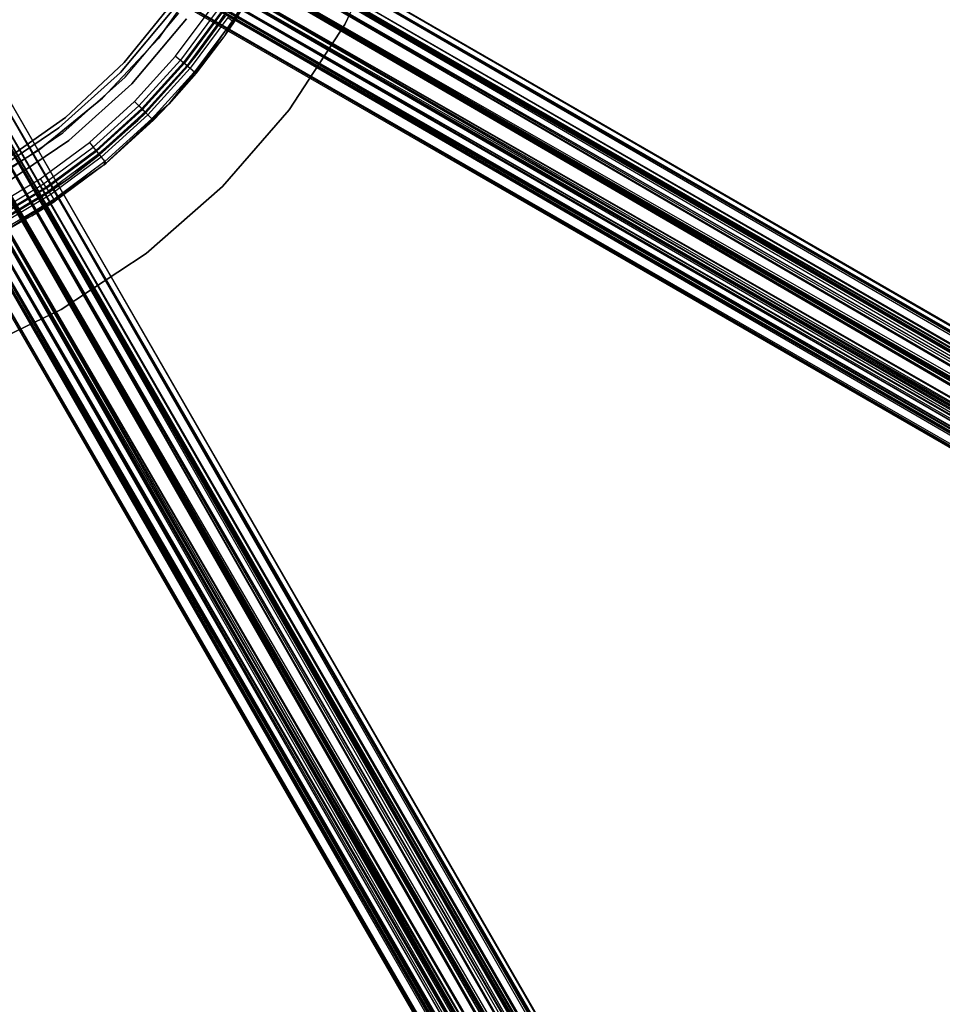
# Model space of a CAD drawing. Extents: x 0.4 to 40.3, y 0.4 to 40.3.
# Tile 135 of 243: x 21.6 to 25, y 15.4 to 19. Entities that reach past the tile are written whole.
import ezdxf

# ---------------------------------------------------------------- set-up
doc = ezdxf.new("R2010")
doc.units = 0
doc.header["$MEASUREMENT"] = 0
doc.layers.get('0').update_dxf_attribs({"color": 13, "linetype": 'CONTINUOUS'})

# ---------------------------------------------------------------- blocks, each defined once
blk = doc.blocks.new('ORTO-XII-B-11464-11465_ST0')
at = {"color": 0}
for p, q in [((21.6538, 19.8436, 0.9478), (36.496, 11.2596, 0.878)), ((36.5017, 11.2695, 0.9716), (21.6538, 19.8436, 0.9478)), ((36.5017, 11.2695, 0.9716), (21.6538, 19.8436, 0.9478)), ((36.5024, 11.2707, 0.9478), (21.6538, 19.8436, 0.9478)), ((36.5024, 11.2707, 0.9478), (21.6538, 19.8436, 0.9478)), ((21.6538, 19.8436, 0.9478), (36.496, 11.2596, 0.878)), ((36.496, 11.2596, 0.878), (21.6425, 19.824, 0.8564)), ((36.4911, 11.2512, 0.8564), (21.6425, 19.824, 0.8564)), ((36.496, 11.2596, 0.878), (21.6425, 19.824, 0.8564)), ((36.4911, 11.2512, 0.8564), (21.6425, 19.824, 0.8564)), ((36.4692, 11.2133, 0.8005), (21.6425, 19.824, 0.8564)), ((36.4692, 11.2133, 0.8005), (21.6425, 19.824, 0.8564)), ((36.485, 11.2405, 1.0597), (21.6425, 19.824, 1.0393)), ((36.4911, 11.2512, 1.0393), (21.6425, 19.824, 1.0393)), ((36.485, 11.2405, 1.0597), (21.6425, 19.824, 1.0393)), ((36.4911, 11.2512, 1.0393), (21.6425, 19.824, 1.0393)), ((36.5017, 11.2695, 0.9716), (21.6425, 19.824, 1.0393)), ((36.5017, 11.2695, 0.9716), (21.6425, 19.824, 1.0393)), ((36.4692, 11.2133, 0.8005), (21.6113, 19.7699, 0.7858)), ((36.4599, 11.1971, 0.7858), (21.6113, 19.7699, 0.7858)), ((36.4692, 11.2133, 0.8005), (21.6113, 19.7699, 0.7858)), ((36.4599, 11.1971, 0.7858), (21.6113, 19.7699, 0.7858)), ((36.4275, 11.141, 0.7567), (21.6113, 19.7699, 0.7858)), ((36.4275, 11.141, 0.7567), (21.6113, 19.7699, 0.7858)), ((36.4497, 11.1795, 1.1221), (21.6113, 19.7699, 1.1098)), ((36.4599, 11.1971, 1.1098), (21.6113, 19.7699, 1.1098)), ((36.4497, 11.1795, 1.1221), (21.6113, 19.7699, 1.1098)), ((36.4599, 11.1971, 1.1098), (21.6113, 19.7699, 1.1098)), ((36.485, 11.2405, 1.0597), (21.6113, 19.7699, 1.1098)), ((36.485, 11.2405, 1.0597), (21.6113, 19.7699, 1.1098)), ((36.4729, 11.2196, 0.9478), (21.6164, 19.7787, 1.0119)), ((36.4724, 11.2187, 0.9644), (21.6164, 19.7787, 1.0119)), ((36.4729, 11.2196, 0.9478), (21.6164, 19.7787, 1.0119)), ((36.4724, 11.2187, 0.9644), (21.6164, 19.7787, 1.0119)), ((36.465, 11.2059, 1.0119), (21.6164, 19.7787, 1.0119)), ((36.465, 11.2059, 1.0119), (21.6164, 19.7787, 1.0119)), ((36.4431, 11.168, 0.8344), (21.6164, 19.7787, 0.8838)), ((36.4497, 11.1794, 0.8447), (21.6164, 19.7787, 0.8838)), ((36.4431, 11.168, 0.8344), (21.6164, 19.7787, 0.8838)), ((36.4497, 11.1794, 0.8447), (21.6164, 19.7787, 0.8838)), ((36.465, 11.2059, 0.8838), (21.6164, 19.7787, 0.8838)), ((36.465, 11.2059, 0.8838), (21.6164, 19.7787, 0.8838)), ((21.6243, 19.7924, 0.9478), (36.4729, 11.2196, 0.9478)), ((36.465, 11.2059, 0.8838), (21.6243, 19.7924, 0.9478)), ((36.465, 11.2059, 0.8838), (21.6243, 19.7924, 0.9478)), ((36.4684, 11.2118, 0.899), (21.6243, 19.7924, 0.9478)), ((36.4684, 11.2118, 0.899), (21.6243, 19.7924, 0.9478)), ((21.6243, 19.7924, 0.9478), (36.4729, 11.2196, 0.9478)), ((36.465, 11.2059, 1.0119), (21.5945, 19.7409, 1.0612)), ((36.4607, 11.1984, 1.0261), (21.5945, 19.7409, 1.0612)), ((36.465, 11.2059, 1.0119), (21.5945, 19.7409, 1.0612)), ((36.4607, 11.1984, 1.0261), (21.5945, 19.7409, 1.0612)), ((36.4431, 11.168, 1.0612), (21.5945, 19.7409, 1.0612)), ((36.4431, 11.168, 1.0612), (21.5945, 19.7409, 1.0612)), ((36.4123, 11.1146, 0.811), (21.5945, 19.7409, 0.8344)), ((36.4205, 11.1288, 0.814), (21.5945, 19.7409, 0.8344)), ((36.4123, 11.1146, 0.811), (21.5945, 19.7409, 0.8344)), ((36.4205, 11.1288, 0.814), (21.5945, 19.7409, 0.8344)), ((36.4431, 11.168, 0.8344), (21.5945, 19.7409, 0.8344)), ((36.4431, 11.168, 0.8344), (21.5945, 19.7409, 0.8344)), ((36.4431, 11.168, 1.0612), (21.5637, 19.6875, 1.0846)), ((36.436, 11.1557, 1.0698), (21.5637, 19.6875, 1.0846)), ((36.4431, 11.168, 1.0612), (21.5637, 19.6875, 1.0846)), ((36.436, 11.1557, 1.0698), (21.5637, 19.6875, 1.0846)), ((36.4123, 11.1146, 1.0846), (21.5637, 19.6875, 1.0846)), ((36.4123, 11.1146, 1.0846), (21.5637, 19.6875, 1.0846)), ((36.3795, 11.0579, 0.819), (21.5637, 19.6875, 0.811)), ((36.3875, 11.0717, 0.814), (21.5637, 19.6875, 0.811)), ((36.3795, 11.0579, 0.819), (21.5637, 19.6875, 0.811)), ((36.3875, 11.0717, 0.814), (21.5637, 19.6875, 0.811)), ((36.4123, 11.1146, 0.811), (21.5637, 19.6875, 0.811)), ((36.4123, 11.1146, 0.811), (21.5637, 19.6875, 0.811)), ((36.4275, 11.141, 0.7567), (21.5673, 19.6936, 0.7524)), ((36.4158, 11.1208, 0.7524), (21.5673, 19.6936, 0.7524)), ((36.4275, 11.141, 0.7567), (21.5673, 19.6936, 0.7524)), ((36.4158, 11.1208, 0.7524), (21.5673, 19.6936, 0.7524)), ((36.3804, 11.0594, 0.7567), (21.5673, 19.6936, 0.7524)), ((36.3804, 11.0594, 0.7567), (21.5673, 19.6936, 0.7524)), ((36.404, 11.1002, 1.1447), (21.5673, 19.6936, 1.1432)), ((36.4158, 11.1208, 1.1432), (21.5673, 19.6936, 1.1432)), ((36.404, 11.1002, 1.1447), (21.5673, 19.6936, 1.1432)), ((36.4158, 11.1208, 1.1432), (21.5673, 19.6936, 1.1432)), ((36.4497, 11.1795, 1.1221), (21.5673, 19.6936, 1.1432)), ((36.4497, 11.1795, 1.1221), (21.5673, 19.6936, 1.1432)), ((36.4123, 11.1146, 1.0846), (21.531, 19.6308, 1.0767)), ((36.404, 11.1002, 1.0856), (21.531, 19.6308, 1.0767)), ((36.4123, 11.1146, 1.0846), (21.531, 19.6308, 1.0767)), ((36.404, 11.1002, 1.0856), (21.531, 19.6308, 1.0767)), ((36.3795, 11.0579, 1.0767), (21.531, 19.6308, 1.0767)), ((36.3795, 11.0579, 1.0767), (21.531, 19.6308, 1.0767)), ((36.3524, 11.0109, 0.8565), (21.531, 19.6308, 0.819)), ((36.3583, 11.0211, 0.8447), (21.531, 19.6308, 0.819)), ((36.3524, 11.0109, 0.8565), (21.531, 19.6308, 0.819)), ((36.3583, 11.0211, 0.8447), (21.531, 19.6308, 0.819)), ((36.3795, 11.0579, 0.819), (21.531, 19.6308, 0.819)), ((36.3795, 11.0579, 0.819), (21.531, 19.6308, 0.819)), ((36.3804, 11.0594, 0.7567), (21.5205, 19.6126, 0.7638)), ((36.3691, 11.0398, 0.7638), (21.5205, 19.6126, 0.7638)), ((36.3804, 11.0594, 0.7567), (21.5205, 19.6126, 0.7638)), ((36.3691, 11.0398, 0.7638), (21.5205, 19.6126, 0.7638)), ((36.3387, 10.9872, 0.8005), (21.5205, 19.6126, 0.7638)), ((36.3387, 10.9872, 0.8005), (21.5205, 19.6126, 0.7638)), ((36.3582, 11.021, 1.1221), (21.5205, 19.6126, 1.1319)), ((36.3691, 11.0398, 1.1319), (21.5205, 19.6126, 1.1319)), ((36.3582, 11.021, 1.1221), (21.5205, 19.6126, 1.1319)), ((36.3691, 11.0398, 1.1319), (21.5205, 19.6126, 1.1319)), ((36.404, 11.1002, 1.1447), (21.5205, 19.6126, 1.1319)), ((36.404, 11.1002, 1.1447), (21.5205, 19.6126, 1.1319)), ((36.3371, 10.9844, 0.9808), (21.4865, 19.5537, 0.9478)), ((36.3371, 10.9844, 0.9808), (21.4865, 19.5537, 0.9478)), ((36.3356, 10.9818, 0.9644), (21.4865, 19.5537, 0.9478)), ((36.3356, 10.9818, 0.9644), (21.4865, 19.5537, 0.9478)), ((36.3524, 11.0109, 1.0392), (21.4885, 19.5572, 0.9808)), ((36.3473, 11.002, 1.0261), (21.4885, 19.5572, 0.9808)), ((36.3524, 11.0109, 1.0392), (21.4885, 19.5572, 0.9808)), ((36.3473, 11.002, 1.0261), (21.4885, 19.5572, 0.9808)), ((36.3371, 10.9844, 0.9808), (21.4885, 19.5572, 0.9808)), ((36.3371, 10.9844, 0.9808), (21.4885, 19.5572, 0.9808)), ((36.3356, 10.9818, 0.9644), (21.4885, 19.5572, 0.9149)), ((36.3356, 10.9818, 0.9644), (21.4885, 19.5572, 0.9149)), ((36.3371, 10.9844, 0.9149), (21.4885, 19.5572, 0.9149)), ((36.3371, 10.9844, 0.9149), (21.4885, 19.5572, 0.9149)), ((36.3795, 11.0579, 1.0767), (21.5038, 19.5837, 1.0392)), ((36.372, 11.0448, 1.0698), (21.5038, 19.5837, 1.0392)), ((36.3795, 11.0579, 1.0767), (21.5038, 19.5837, 1.0392)), ((36.372, 11.0448, 1.0698), (21.5038, 19.5837, 1.0392)), ((36.3524, 11.0109, 1.0392), (21.5038, 19.5837, 1.0392)), ((36.3524, 11.0109, 1.0392), (21.5038, 19.5837, 1.0392)), ((36.3371, 10.9844, 0.9149), (21.5038, 19.5837, 0.8565)), ((36.3396, 10.9887, 0.899), (21.5038, 19.5837, 0.8565)), ((36.3371, 10.9844, 0.9149), (21.5038, 19.5837, 0.8565)), ((36.3396, 10.9887, 0.899), (21.5038, 19.5837, 0.8565)), ((36.3524, 11.0109, 0.8565), (21.5038, 19.5837, 0.8565)), ((36.3524, 11.0109, 0.8565), (21.5038, 19.5837, 0.8565)), ((36.3387, 10.9872, 0.8005), (21.4817, 19.5455, 0.8173)), ((21.4817, 19.5455, 0.8173), (36.3119, 10.9408, 0.878)), ((21.4817, 19.5455, 0.8173), (36.3119, 10.9408, 0.878)), ((21.4817, 19.5455, 0.8173), (36.3303, 10.9726, 0.8173)), ((21.4817, 19.5455, 0.8173), (36.3303, 10.9726, 0.8173)), ((36.3387, 10.9872, 0.8005), (21.4817, 19.5455, 0.8173)), ((36.323, 10.9599, 1.0597), (21.4817, 19.5455, 1.0784)), ((36.3303, 10.9726, 1.0784), (21.4817, 19.5455, 1.0784)), ((36.323, 10.9599, 1.0597), (21.4817, 19.5455, 1.0784)), ((36.3303, 10.9726, 1.0784), (21.4817, 19.5455, 1.0784)), ((36.3582, 11.021, 1.1221), (21.4817, 19.5455, 1.0784)), ((36.3582, 11.021, 1.1221), (21.4817, 19.5455, 1.0784)), ((21.457, 19.5026, 0.9478), (36.3056, 10.9298, 0.9478)), ((21.457, 19.5026, 0.9478), (36.3056, 10.9298, 0.9478)), ((36.3063, 10.931, 0.9716), (21.4598, 19.5075, 0.9949)), ((21.4598, 19.5075, 0.9949), (36.3056, 10.9298, 0.9478)), ((21.4598, 19.5075, 0.9949), (36.3056, 10.9298, 0.9478)), ((21.4598, 19.5075, 0.9007), (36.3084, 10.9347, 0.9007)), ((21.4598, 19.5075, 0.9007), (36.3084, 10.9347, 0.9007)), ((21.4598, 19.5075, 0.9007), (36.3119, 10.9408, 0.878)), ((21.4598, 19.5075, 0.9007), (36.3119, 10.9408, 0.878)), ((36.3084, 10.9347, 0.9949), (21.4598, 19.5075, 0.9949)), ((36.3063, 10.931, 0.9716), (21.4598, 19.5075, 0.9949)), ((36.3084, 10.9347, 0.9949), (21.4598, 19.5075, 0.9949)), ((36.323, 10.9599, 1.0597), (21.4598, 19.5075, 0.9949)), ((36.323, 10.9599, 1.0597), (21.4598, 19.5075, 0.9949)), ((22.9286, 19.3582, 62.877), (22.768, 19.0181, 62.877)), ((22.768, 19.0181, 62.8455), (22.9286, 19.3582, 62.8455)), ((22.9286, 19.3582, 62.877), (22.768, 19.0181, 62.877)), ((22.768, 19.0181, 62.8455), (22.9286, 19.3582, 62.8455)), ((21.2215, 19.2671, 0.9478), (29.7833, 4.4122, 0.878)), ((29.7931, 4.4178, 0.9716), (21.2215, 19.2671, 0.9478)), ((29.7931, 4.4178, 0.9716), (21.2215, 19.2671, 0.9478)), ((29.7943, 4.4185, 0.9478), (21.2215, 19.2671, 0.9478)), ((29.7943, 4.4185, 0.9478), (21.2215, 19.2671, 0.9478)), ((21.2215, 19.2671, 0.9478), (29.7833, 4.4122, 0.878)), ((29.7369, 4.3854, 0.8005), (21.1479, 19.2246, 0.7858)), ((29.7207, 4.376, 0.7858), (21.1479, 19.2246, 0.7858)), ((29.7369, 4.3854, 0.8005), (21.1479, 19.2246, 0.7858)), ((29.7207, 4.376, 0.7858), (21.1479, 19.2246, 0.7858)), ((29.6647, 4.3437, 0.7567), (21.1479, 19.2246, 0.7858)), ((29.6647, 4.3437, 0.7567), (21.1479, 19.2246, 0.7858)), ((29.7031, 4.3659, 1.1221), (21.1479, 19.2246, 1.1098)), ((29.7207, 4.376, 1.1098), (21.1479, 19.2246, 1.1098)), ((29.7031, 4.3659, 1.1221), (21.1479, 19.2246, 1.1098)), ((29.7207, 4.376, 1.1098), (21.1479, 19.2246, 1.1098)), ((29.7642, 4.4011, 1.0597), (21.1479, 19.2246, 1.1098)), ((29.7642, 4.4011, 1.0597), (21.1479, 19.2246, 1.1098)), ((29.7432, 4.389, 0.9478), (21.1567, 19.2297, 1.0119)), ((29.7423, 4.3885, 0.9644), (21.1567, 19.2297, 1.0119)), ((29.7432, 4.389, 0.9478), (21.1567, 19.2297, 1.0119)), ((29.7423, 4.3885, 0.9644), (21.1567, 19.2297, 1.0119)), ((29.7295, 4.3811, 1.0119), (21.1567, 19.2297, 1.0119)), ((29.7295, 4.3811, 1.0119), (21.1567, 19.2297, 1.0119)), ((29.6916, 4.3593, 0.8344), (21.1567, 19.2297, 0.8838)), ((29.703, 4.3658, 0.8447), (21.1567, 19.2297, 0.8838)), ((29.6916, 4.3593, 0.8344), (21.1567, 19.2297, 0.8838)), ((29.703, 4.3658, 0.8447), (21.1567, 19.2297, 0.8838)), ((29.7295, 4.3811, 0.8838), (21.1567, 19.2297, 0.8838)), ((29.7295, 4.3811, 0.8838), (21.1567, 19.2297, 0.8838)), ((21.1704, 19.2376, 0.9478), (29.7432, 4.389, 0.9478)), ((29.7295, 4.3811, 0.8838), (21.1704, 19.2376, 0.9478)), ((29.7295, 4.3811, 0.8838), (21.1704, 19.2376, 0.9478)), ((29.7354, 4.3845, 0.899), (21.1704, 19.2376, 0.9478)), ((29.7354, 4.3845, 0.899), (21.1704, 19.2376, 0.9478)), ((21.1704, 19.2376, 0.9478), (29.7432, 4.389, 0.9478)), ((29.7833, 4.4122, 0.878), (21.202, 19.2559, 0.8564)), ((29.7748, 4.4073, 0.8564), (21.202, 19.2559, 0.8564)), ((29.7833, 4.4122, 0.878), (21.202, 19.2559, 0.8564)), ((29.7748, 4.4073, 0.8564), (21.202, 19.2559, 0.8564)), ((29.7369, 4.3854, 0.8005), (21.202, 19.2559, 0.8564)), ((29.7369, 4.3854, 0.8005), (21.202, 19.2559, 0.8564)), ((29.7642, 4.4011, 1.0597), (21.202, 19.2559, 1.0393)), ((29.7748, 4.4073, 1.0393), (21.202, 19.2559, 1.0393)), ((29.7642, 4.4011, 1.0597), (21.202, 19.2559, 1.0393)), ((29.7748, 4.4073, 1.0393), (21.202, 19.2559, 1.0393)), ((29.7931, 4.4178, 0.9716), (21.202, 19.2559, 1.0393)), ((29.7931, 4.4178, 0.9716), (21.202, 19.2559, 1.0393)), ((22.4944, 19.2572, 62.877), (22.3241, 18.9771, 62.877)), ((22.4944, 19.2572, 62.877), (22.3241, 18.9771, 62.877)), ((22.4734, 19.2335, 63.8595), (22.3527, 19.032, 63.8595)), ((22.4734, 19.2335, 63.8595), (22.3527, 19.032, 63.8595)), ((22.3589, 19.0278, 63.8218), (22.4944, 19.2572, 62.877)), ((22.3589, 19.0278, 63.8218), (22.4944, 19.2572, 62.877)), ((22.4801, 19.23, 63.8218), (22.3589, 19.0278, 63.8218)), ((22.4801, 19.23, 63.8218), (22.3589, 19.0278, 63.8218)), ((29.7295, 4.3811, 1.0119), (21.1188, 19.2078, 1.0612)), ((29.7221, 4.3768, 1.0261), (21.1188, 19.2078, 1.0612)), ((29.7295, 4.3811, 1.0119), (21.1188, 19.2078, 1.0612)), ((29.7221, 4.3768, 1.0261), (21.1188, 19.2078, 1.0612)), ((29.6916, 4.3593, 1.0612), (21.1188, 19.2078, 1.0612)), ((29.6916, 4.3593, 1.0612), (21.1188, 19.2078, 1.0612)), ((29.6382, 4.3284, 0.811), (21.1188, 19.2078, 0.8344)), ((29.6524, 4.3366, 0.814), (21.1188, 19.2078, 0.8344)), ((29.6382, 4.3284, 0.811), (21.1188, 19.2078, 0.8344)), ((29.6524, 4.3366, 0.814), (21.1188, 19.2078, 0.8344)), ((29.6916, 4.3593, 0.8344), (21.1188, 19.2078, 0.8344)), ((29.6916, 4.3593, 0.8344), (21.1188, 19.2078, 0.8344)), ((22.2525, 19.2124, 0.6919), (22.0784, 18.9657, 0.6919)), ((22.0784, 18.9657, 0.6329), (22.2525, 19.2124, 0.6329)), ((22.2525, 19.2124, 0.6919), (22.0784, 18.9657, 0.6919)), ((22.0784, 18.9657, 0.6329), (22.2525, 19.2124, 0.6329)), ((29.6916, 4.3593, 1.0612), (21.0654, 19.177, 1.0846)), ((29.6793, 4.3521, 1.0698), (21.0654, 19.177, 1.0846)), ((29.6916, 4.3593, 1.0612), (21.0654, 19.177, 1.0846)), ((29.6793, 4.3521, 1.0698), (21.0654, 19.177, 1.0846)), ((29.6382, 4.3284, 1.0846), (21.0654, 19.177, 1.0846)), ((29.6382, 4.3284, 1.0846), (21.0654, 19.177, 1.0846)), ((29.5815, 4.2957, 0.819), (21.0654, 19.177, 0.811)), ((29.5953, 4.3036, 0.814), (21.0654, 19.177, 0.811)), ((29.5815, 4.2957, 0.819), (21.0654, 19.177, 0.811)), ((29.5953, 4.3036, 0.814), (21.0654, 19.177, 0.811)), ((29.6382, 4.3284, 0.811), (21.0654, 19.177, 0.811)), ((29.6382, 4.3284, 0.811), (21.0654, 19.177, 0.811)), ((29.6647, 4.3437, 0.7567), (21.0716, 19.1806, 0.7524)), ((29.6444, 4.332, 0.7524), (21.0716, 19.1806, 0.7524)), ((29.6647, 4.3437, 0.7567), (21.0716, 19.1806, 0.7524)), ((29.6444, 4.332, 0.7524), (21.0716, 19.1806, 0.7524)), ((29.5831, 4.2966, 0.7567), (21.0716, 19.1806, 0.7524)), ((29.5831, 4.2966, 0.7567), (21.0716, 19.1806, 0.7524)), ((29.6239, 4.3201, 1.1447), (21.0716, 19.1806, 1.1432)), ((29.6444, 4.332, 1.1432), (21.0716, 19.1806, 1.1432)), ((29.6239, 4.3201, 1.1447), (21.0716, 19.1806, 1.1432)), ((29.6444, 4.332, 1.1432), (21.0716, 19.1806, 1.1432)), ((29.7031, 4.3659, 1.1221), (21.0716, 19.1806, 1.1432)), ((29.7031, 4.3659, 1.1221), (21.0716, 19.1806, 1.1432)), ((22.2235, 18.9077, 62.877), (22.4078, 19.1809, 62.877)), ((22.2235, 18.9077, 62.877), (22.4078, 19.1809, 62.877)), ((29.5815, 4.2957, 1.0767), (20.9617, 19.1171, 1.0392)), ((29.5684, 4.2881, 1.0698), (20.9617, 19.1171, 1.0392)), ((29.5815, 4.2957, 1.0767), (20.9617, 19.1171, 1.0392)), ((29.5684, 4.2881, 1.0698), (20.9617, 19.1171, 1.0392)), ((29.5345, 4.2686, 1.0392), (20.9617, 19.1171, 1.0392)), ((29.5345, 4.2686, 1.0392), (20.9617, 19.1171, 1.0392)), ((29.508, 4.2532, 0.9149), (20.9617, 19.1171, 0.8565)), ((29.5123, 4.2557, 0.899), (20.9617, 19.1171, 0.8565)), ((29.508, 4.2532, 0.9149), (20.9617, 19.1171, 0.8565)), ((29.5123, 4.2557, 0.899), (20.9617, 19.1171, 0.8565)), ((29.5345, 4.2686, 0.8565), (20.9617, 19.1171, 0.8565)), ((29.5345, 4.2686, 0.8565), (20.9617, 19.1171, 0.8565)), ((29.5831, 4.2966, 0.7567), (20.9906, 19.1338, 0.7638)), ((29.5634, 4.2852, 0.7638), (20.9906, 19.1338, 0.7638)), ((29.5831, 4.2966, 0.7567), (20.9906, 19.1338, 0.7638)), ((29.5634, 4.2852, 0.7638), (20.9906, 19.1338, 0.7638)), ((29.5108, 4.2549, 0.8005), (20.9906, 19.1338, 0.7638)), ((29.5108, 4.2549, 0.8005), (20.9906, 19.1338, 0.7638)), ((29.5446, 4.2744, 1.1221), (20.9906, 19.1338, 1.1319)), ((29.5634, 4.2852, 1.1319), (20.9906, 19.1338, 1.1319)), ((29.5446, 4.2744, 1.1221), (20.9906, 19.1338, 1.1319)), ((29.5634, 4.2852, 1.1319), (20.9906, 19.1338, 1.1319)), ((29.6239, 4.3201, 1.1447), (20.9906, 19.1338, 1.1319)), ((29.6239, 4.3201, 1.1447), (20.9906, 19.1338, 1.1319)), ((29.6382, 4.3284, 1.0846), (21.0087, 19.1443, 1.0767)), ((29.6239, 4.3201, 1.0856), (21.0087, 19.1443, 1.0767)), ((29.6382, 4.3284, 1.0846), (21.0087, 19.1443, 1.0767)), ((29.6239, 4.3201, 1.0856), (21.0087, 19.1443, 1.0767)), ((29.5815, 4.2957, 1.0767), (21.0087, 19.1443, 1.0767)), ((29.5815, 4.2957, 1.0767), (21.0087, 19.1443, 1.0767)), ((29.5345, 4.2686, 0.8565), (21.0087, 19.1443, 0.819)), ((29.5447, 4.2744, 0.8447), (21.0087, 19.1443, 0.819)), ((29.5345, 4.2686, 0.8565), (21.0087, 19.1443, 0.819)), ((29.5447, 4.2744, 0.8447), (21.0087, 19.1443, 0.819)), ((29.5815, 4.2957, 0.819), (21.0087, 19.1443, 0.819)), ((29.5815, 4.2957, 0.819), (21.0087, 19.1443, 0.819)), ((29.5108, 4.2549, 0.8005), (20.9234, 19.095, 0.8173)), ((20.9234, 19.095, 0.8173), (29.4645, 4.2281, 0.878)), ((20.9234, 19.095, 0.8173), (29.4645, 4.2281, 0.878)), ((20.9234, 19.095, 0.8173), (29.4963, 4.2465, 0.8173)), ((20.9234, 19.095, 0.8173), (29.4963, 4.2465, 0.8173)), ((29.5108, 4.2549, 0.8005), (20.9234, 19.095, 0.8173)), ((29.4836, 4.2391, 1.0597), (20.9234, 19.095, 1.0784)), ((29.4963, 4.2465, 1.0784), (20.9234, 19.095, 1.0784)), ((29.4836, 4.2391, 1.0597), (20.9234, 19.095, 1.0784)), ((29.4963, 4.2465, 1.0784), (20.9234, 19.095, 1.0784)), ((29.5446, 4.2744, 1.1221), (20.9234, 19.095, 1.0784)), ((29.5446, 4.2744, 1.1221), (20.9234, 19.095, 1.0784)), ((29.508, 4.2532, 0.9808), (20.9317, 19.0998, 0.9478)), ((29.508, 4.2532, 0.9808), (20.9317, 19.0998, 0.9478)), ((29.5054, 4.2517, 0.9644), (20.9317, 19.0998, 0.9478)), ((29.5054, 4.2517, 0.9644), (20.9317, 19.0998, 0.9478)), ((29.5345, 4.2686, 1.0392), (20.9352, 19.1018, 0.9808)), ((29.5257, 4.2634, 1.0261), (20.9352, 19.1018, 0.9808)), ((29.5345, 4.2686, 1.0392), (20.9352, 19.1018, 0.9808)), ((29.5257, 4.2634, 1.0261), (20.9352, 19.1018, 0.9808)), ((29.508, 4.2532, 0.9808), (20.9352, 19.1018, 0.9808)), ((29.508, 4.2532, 0.9808), (20.9352, 19.1018, 0.9808)), ((29.5054, 4.2517, 0.9644), (20.9352, 19.1018, 0.9149)), ((29.5054, 4.2517, 0.9644), (20.9352, 19.1018, 0.9149)), ((29.508, 4.2532, 0.9149), (20.9352, 19.1018, 0.9149)), ((29.508, 4.2532, 0.9149), (20.9352, 19.1018, 0.9149)), ((22.1391, 19.1077, 2.0108), (21.9518, 18.8774, 2.0108)), ((21.9518, 18.8774, 1.9518), (22.1391, 19.1077, 1.9518)), ((22.1391, 19.1077, 2.0108), (21.9518, 18.8774, 2.0108)), ((21.9518, 18.8774, 1.9518), (22.1391, 19.1077, 1.9518)), ((22.1424, 18.9009, 63.9203), (22.277, 19.0825, 63.9203)), ((22.1424, 18.9009, 63.8809), (22.277, 19.0825, 63.8809)), ((22.1424, 18.9009, 63.9203), (22.277, 19.0825, 63.9203)), ((22.1424, 18.9009, 63.8809), (22.277, 19.0825, 63.8809)), ((20.8805, 19.0703, 0.9478), (29.4534, 4.2217, 0.9478)), ((20.8805, 19.0703, 0.9478), (29.4534, 4.2217, 0.9478)), ((29.4546, 4.2224, 0.9716), (20.8855, 19.0731, 0.9949)), ((20.8855, 19.0731, 0.9949), (29.4534, 4.2217, 0.9478)), ((20.8855, 19.0731, 0.9949), (29.4534, 4.2217, 0.9478)), ((20.8855, 19.0731, 0.9007), (29.4583, 4.2246, 0.9007)), ((20.8855, 19.0731, 0.9007), (29.4583, 4.2246, 0.9007)), ((20.8855, 19.0731, 0.9007), (29.4645, 4.2281, 0.878)), ((20.8855, 19.0731, 0.9007), (29.4645, 4.2281, 0.878)), ((29.4583, 4.2246, 0.9949), (20.8855, 19.0731, 0.9949)), ((29.4546, 4.2224, 0.9716), (20.8855, 19.0731, 0.9949)), ((29.4583, 4.2246, 0.9949), (20.8855, 19.0731, 0.9949)), ((29.4836, 4.2391, 1.0597), (20.8855, 19.0731, 0.9949)), ((29.4836, 4.2391, 1.0597), (20.8855, 19.0731, 0.9949)), ((21.9381, 18.8401, 2.0108), (22.1346, 19.0742, 2.0108)), ((22.1346, 19.0742, 0.6919), (21.9381, 18.8401, 0.6919)), ((21.9381, 18.8401, 2.0108), (22.1346, 19.0742, 2.0108)), ((22.1346, 19.0742, 0.6919), (21.9381, 18.8401, 0.6919)), ((21.9551, 18.8237, 0.6329), (22.1537, 19.0604, 0.6329)), ((21.9551, 18.8237, 0.6329), (22.1537, 19.0604, 0.6329)), ((21.9551, 18.8237, 0.6919), (22.1537, 19.0604, 0.6919)), ((21.9551, 18.8237, 0.6919), (22.1537, 19.0604, 0.6919)), ((22.2958, 19.0699, 63.8764), (22.1599, 18.8866, 63.8764)), ((22.2958, 19.0699, 63.8764), (22.1599, 18.8866, 63.8764)), ((22.3084, 19.0616, 63.9128), (22.1715, 18.8771, 63.9128)), ((22.3084, 19.0616, 63.9128), (22.1715, 18.8771, 63.9128)), ((22.3118, 19.0593, 63.8636), (22.1747, 18.8745, 63.8636)), ((22.3118, 19.0593, 63.8636), (22.1747, 18.8745, 63.8636)), ((22.3224, 19.0522, 63.8445), (22.1846, 18.8663, 63.8445)), ((22.3224, 19.0522, 63.8445), (22.1846, 18.8663, 63.8445)), ((22.3262, 19.0497, 63.8218), (22.1846, 18.8663, 63.8445)), ((22.3262, 19.0497, 63.8218), (22.1846, 18.8663, 63.8445)), ((22.3349, 19.0438, 63.8914), (22.1962, 18.8568, 63.8914)), ((22.3349, 19.0438, 63.8914), (22.1962, 18.8568, 63.8914)), ((22.2235, 18.9077, 62.877), (22.3262, 19.0497, 63.8218)), ((22.2235, 18.9077, 63.8218), (22.3262, 19.0497, 63.8218)), ((22.2235, 18.9077, 62.877), (22.3262, 19.0497, 63.8218)), ((22.2235, 18.9077, 63.8218), (22.3262, 19.0497, 63.8218)), ((22.3349, 19.0438, 63.8914), (22.3527, 19.032, 63.8595)), ((22.3349, 19.0438, 63.8914), (22.3527, 19.032, 63.8595)), ((21.9806, 18.7991, 2.0108), (22.1823, 19.0395, 2.0108)), ((22.1823, 19.0395, 0.6329), (21.9806, 18.7991, 0.6329)), ((21.9806, 18.7991, 2.0108), (22.1823, 19.0395, 2.0108)), ((22.1823, 19.0395, 0.6329), (21.9806, 18.7991, 0.6329)), ((22.3527, 19.032, 63.8595), (22.2127, 18.8433, 63.8595)), ((22.3527, 19.032, 63.8595), (22.2127, 18.8433, 63.8595)), ((22.2185, 18.8385, 63.8218), (22.3527, 19.032, 63.8595)), ((22.2185, 18.8385, 63.8218), (22.3527, 19.032, 63.8595)), ((22.3241, 18.9771, 63.8218), (22.3527, 19.032, 63.8595)), ((22.3241, 18.9771, 63.8218), (22.3527, 19.032, 63.8595)), ((22.3589, 19.0278, 63.8218), (22.3241, 18.9771, 62.877)), ((22.3589, 19.0278, 63.8218), (22.3241, 18.9771, 62.877)), ((22.3589, 19.0278, 63.8218), (22.3241, 18.9771, 63.8218)), ((22.3589, 19.0278, 63.8218), (22.3241, 18.9771, 63.8218)), ((22.3589, 19.0278, 63.8218), (22.3527, 19.032, 63.8595)), ((22.3589, 19.0278, 63.8218), (22.3527, 19.032, 63.8595)), ((22.768, 19.0181, 62.877), (22.5626, 18.703, 62.877)), ((22.5626, 18.703, 62.8455), (22.768, 19.0181, 62.8455)), ((22.768, 19.0181, 62.877), (22.5626, 18.703, 62.877)), ((22.5626, 18.703, 62.8455), (22.768, 19.0181, 62.8455)), ((22.768, 19.0181, 62.877), (22.768, 19.0181, 62.8455)), ((22.768, 19.0181, 62.877), (22.768, 19.0181, 62.8455)), ((22.3241, 18.9771, 62.877), (22.1172, 18.7228, 62.877)), ((22.3241, 18.9771, 62.877), (22.1172, 18.7228, 62.877)), ((22.3241, 18.9771, 62.877), (22.2185, 18.8385, 63.8218)), ((22.3241, 18.9771, 63.8218), (22.2185, 18.8385, 63.8218)), ((22.3241, 18.9771, 62.877), (22.2185, 18.8385, 63.8218)), ((22.3241, 18.9771, 63.8218), (22.2185, 18.8385, 63.8218)), ((22.3241, 18.9771, 63.8218), (22.3241, 18.9771, 62.877)), ((22.3241, 18.9771, 63.8218), (22.3241, 18.9771, 62.877)), ((22.0784, 18.9657, 0.6919), (21.8723, 18.745, 0.6919)), ((21.8723, 18.745, 0.6329), (22.0784, 18.9657, 0.6329)), ((22.0784, 18.9657, 0.6919), (21.8723, 18.745, 0.6919)), ((21.8723, 18.745, 0.6329), (22.0784, 18.9657, 0.6329)), ((22.0784, 18.9657, 0.6919), (22.0784, 18.9657, 0.6329)), ((22.0784, 18.9657, 0.6919), (22.0784, 18.9657, 0.6329)), ((21.9906, 18.7335, 63.9203), (22.1424, 18.9009, 63.9203)), ((21.9906, 18.7335, 63.8809), (22.1424, 18.9009, 63.8809)), ((21.9906, 18.7335, 63.9203), (22.1424, 18.9009, 63.9203)), ((21.9906, 18.7335, 63.8809), (22.1424, 18.9009, 63.8809)), ((22.003, 18.6628, 62.877), (22.2235, 18.9077, 62.877)), ((22.003, 18.6628, 62.877), (22.2235, 18.9077, 62.877)), ((22.1424, 18.9009, 63.8809), (22.1599, 18.8866, 63.8764)), ((22.1424, 18.9009, 63.8809), (22.1599, 18.8866, 63.8764)), ((22.1424, 18.9009, 63.9203), (22.1715, 18.8771, 63.9128)), ((22.1424, 18.9009, 63.9203), (22.1715, 18.8771, 63.9128)), ((22.1846, 18.8663, 63.8445), (22.2235, 18.9077, 63.8218)), ((22.1846, 18.8663, 63.8445), (22.2235, 18.9077, 63.8218)), ((22.1881, 18.8635, 63.8218), (22.2235, 18.9077, 62.877)), ((22.1881, 18.8635, 63.8218), (22.2235, 18.9077, 62.877)), ((22.1881, 18.8635, 63.8218), (22.2235, 18.9077, 63.8218)), ((22.1881, 18.8635, 63.8218), (22.2235, 18.9077, 63.8218)), ((22.2235, 18.9077, 63.8218), (22.2235, 18.9077, 62.877)), ((22.2235, 18.9077, 63.8218), (22.2235, 18.9077, 62.877)), ((21.9518, 18.8774, 2.0108), (21.7348, 18.6747, 2.0108)), ((21.7348, 18.6747, 1.9518), (21.9518, 18.8774, 1.9518)), ((21.9518, 18.8774, 2.0108), (21.7348, 18.6747, 2.0108)), ((21.7348, 18.6747, 1.9518), (21.9518, 18.8774, 1.9518)), ((21.9518, 18.8774, 2.0108), (21.9518, 18.8774, 1.9518)), ((21.9518, 18.8774, 2.0108), (21.9518, 18.8774, 1.9518)), ((22.1881, 18.8635, 63.8218), (22.003, 18.6628, 62.877)), ((22.1881, 18.8635, 63.8218), (22.003, 18.6628, 62.877)), ((22.1599, 18.8866, 63.8764), (22.0066, 18.7175, 63.8764)), ((22.1599, 18.8866, 63.8764), (22.0066, 18.7175, 63.8764)), ((22.1715, 18.8771, 63.9128), (22.0173, 18.7068, 63.9128)), ((22.1715, 18.8771, 63.9128), (22.0173, 18.7068, 63.9128)), ((22.1747, 18.8745, 63.8636), (22.0202, 18.7039, 63.8636)), ((22.1747, 18.8745, 63.8636), (22.0202, 18.7039, 63.8636)), ((22.1846, 18.8663, 63.8445), (22.0292, 18.6949, 63.8445)), ((22.1846, 18.8663, 63.8445), (22.0292, 18.6949, 63.8445)), ((22.0324, 18.6917, 63.8218), (22.1881, 18.8635, 63.8218)), ((22.0324, 18.6917, 63.8218), (22.1881, 18.8635, 63.8218)), ((22.1599, 18.8866, 63.8764), (22.1747, 18.8745, 63.8636)), ((22.1599, 18.8866, 63.8764), (22.1747, 18.8745, 63.8636)), ((22.1715, 18.8771, 63.9128), (22.1962, 18.8568, 63.8914)), ((22.1715, 18.8771, 63.9128), (22.1962, 18.8568, 63.8914)), ((22.1747, 18.8745, 63.8636), (22.1846, 18.8663, 63.8445)), ((22.1747, 18.8745, 63.8636), (22.1846, 18.8663, 63.8445)), ((22.1881, 18.8635, 63.8218), (22.1846, 18.8663, 63.8445)), ((22.1881, 18.8635, 63.8218), (22.1846, 18.8663, 63.8445)), ((21.7109, 18.6356, 2.0108), (21.9381, 18.8401, 2.0108)), ((21.9381, 18.8401, 0.6919), (21.7109, 18.6356, 0.6919)), ((21.7109, 18.6356, 2.0108), (21.9381, 18.8401, 2.0108)), ((21.9381, 18.8401, 0.6919), (21.7109, 18.6356, 0.6919)), ((21.7255, 18.6169, 0.6329), (21.9551, 18.8237, 0.6329)), ((21.7255, 18.6169, 0.6329), (21.9551, 18.8237, 0.6329)), ((21.7255, 18.6169, 0.6919), (21.9551, 18.8237, 0.6919)), ((21.7255, 18.6169, 0.6919), (21.9551, 18.8237, 0.6919)), ((21.9381, 18.8401, 2.0108), (21.9381, 18.8401, 0.6919)), ((21.9381, 18.8401, 2.0108), (21.9381, 18.8401, 0.6919)), ((21.9551, 18.8237, 0.6329), (21.9551, 18.8237, 0.6919)), ((21.9551, 18.8237, 0.6329), (21.9551, 18.8237, 0.6919)), ((22.1962, 18.8568, 63.8914), (22.0398, 18.6843, 63.8914)), ((22.1962, 18.8568, 63.8914), (22.0398, 18.6843, 63.8914)), ((22.2127, 18.8433, 63.8595), (22.0549, 18.6692, 63.8595)), ((22.2127, 18.8433, 63.8595), (22.0549, 18.6692, 63.8595)), ((22.1172, 18.7228, 63.8218), (22.2127, 18.8433, 63.8595)), ((22.1172, 18.7228, 63.8218), (22.2127, 18.8433, 63.8595)), ((22.2185, 18.8385, 63.8218), (22.1172, 18.7228, 62.877)), ((22.2185, 18.8385, 63.8218), (22.1172, 18.7228, 62.877)), ((22.2185, 18.8385, 63.8218), (22.1172, 18.7228, 63.8218)), ((22.2185, 18.8385, 63.8218), (22.1172, 18.7228, 63.8218)), ((22.1962, 18.8568, 63.8914), (22.2127, 18.8433, 63.8595)), ((22.1962, 18.8568, 63.8914), (22.2127, 18.8433, 63.8595)), ((22.2185, 18.8385, 63.8218), (22.2127, 18.8433, 63.8595)), ((22.2185, 18.8385, 63.8218), (22.2127, 18.8433, 63.8595)), ((21.7473, 18.589, 2.0108), (21.9806, 18.7991, 2.0108)), ((21.9806, 18.7991, 0.6329), (21.7473, 18.589, 0.6329)), ((21.7473, 18.589, 2.0108), (21.9806, 18.7991, 2.0108)), ((21.9806, 18.7991, 0.6329), (21.7473, 18.589, 0.6329)), ((21.9806, 18.7991, 2.0108), (21.9806, 18.7991, 0.6329)), ((21.9806, 18.7991, 2.0108), (21.9806, 18.7991, 0.6329)), ((21.8723, 18.745, 0.6919), (21.638, 18.5544, 0.6919)), ((21.638, 18.5544, 0.6329), (21.8723, 18.745, 0.6329)), ((21.8723, 18.745, 0.6919), (21.638, 18.5544, 0.6919)), ((21.638, 18.5544, 0.6329), (21.8723, 18.745, 0.6329)), ((21.8232, 18.5817, 63.9203), (21.9906, 18.7335, 63.9203)), ((21.8232, 18.5817, 63.8809), (21.9906, 18.7335, 63.8809)), ((21.8232, 18.5817, 63.9203), (21.9906, 18.7335, 63.9203)), ((21.8232, 18.5817, 63.8809), (21.9906, 18.7335, 63.8809)), ((22.0066, 18.7175, 63.8764), (21.8375, 18.5642, 63.8764)), ((22.0066, 18.7175, 63.8764), (21.8375, 18.5642, 63.8764)), ((21.8723, 18.745, 0.6919), (21.8723, 18.745, 0.6329)), ((21.8723, 18.745, 0.6919), (21.8723, 18.745, 0.6329)), ((22.1172, 18.7228, 62.877), (21.8777, 18.4991, 62.877)), ((22.1172, 18.7228, 62.877), (21.8777, 18.4991, 62.877)), ((22.1172, 18.7228, 62.877), (21.8856, 18.5056, 63.8218)), ((22.1172, 18.7228, 62.877), (21.8856, 18.5056, 63.8218)), ((21.9906, 18.7335, 63.8809), (22.0066, 18.7175, 63.8764)), ((21.9906, 18.7335, 63.8809), (22.0066, 18.7175, 63.8764)), ((21.9906, 18.7335, 63.9203), (22.0173, 18.7068, 63.9128)), ((21.9906, 18.7335, 63.9203), (22.0173, 18.7068, 63.9128)), ((22.0066, 18.7175, 63.8764), (22.0202, 18.7039, 63.8636)), ((22.0066, 18.7175, 63.8764), (22.0202, 18.7039, 63.8636)), ((22.1172, 18.7228, 63.8218), (22.0549, 18.6692, 63.8595)), ((22.1172, 18.7228, 63.8218), (22.0549, 18.6692, 63.8595)), ((22.1172, 18.7228, 62.877), (22.0602, 18.6639, 63.8218)), ((22.1172, 18.7228, 63.8218), (22.0602, 18.6639, 63.8218)), ((22.1172, 18.7228, 62.877), (22.0602, 18.6639, 63.8218)), ((22.1172, 18.7228, 63.8218), (22.0602, 18.6639, 63.8218)), ((22.1172, 18.7228, 63.8218), (22.1172, 18.7228, 62.877)), ((22.1172, 18.7228, 63.8218), (22.1172, 18.7228, 62.877)), ((22.0173, 18.7068, 63.9128), (21.847, 18.5526, 63.9128)), ((22.0173, 18.7068, 63.9128), (21.847, 18.5526, 63.9128)), ((22.0202, 18.7039, 63.8636), (21.8496, 18.5494, 63.8636)), ((22.0202, 18.7039, 63.8636), (21.8496, 18.5494, 63.8636)), ((22.0292, 18.6949, 63.8445), (21.8578, 18.5395, 63.8445)), ((22.0292, 18.6949, 63.8445), (21.8578, 18.5395, 63.8445)), ((22.0398, 18.6843, 63.8914), (21.8673, 18.5279, 63.8914)), ((22.0398, 18.6843, 63.8914), (21.8673, 18.5279, 63.8914)), ((22.003, 18.6628, 63.8218), (22.0292, 18.6949, 63.8445)), ((22.003, 18.6628, 63.8218), (22.0292, 18.6949, 63.8445)), ((22.003, 18.6628, 63.8218), (22.0324, 18.6917, 63.8218)), ((22.0324, 18.6917, 63.8218), (22.003, 18.6628, 62.877)), ((22.0324, 18.6917, 63.8218), (22.003, 18.6628, 62.877)), ((22.003, 18.6628, 63.8218), (22.0324, 18.6917, 63.8218)), ((22.0173, 18.7068, 63.9128), (22.0398, 18.6843, 63.8914)), ((22.0173, 18.7068, 63.9128), (22.0398, 18.6843, 63.8914)), ((22.0202, 18.7039, 63.8636), (22.0292, 18.6949, 63.8445)), ((22.0202, 18.7039, 63.8636), (22.0292, 18.6949, 63.8445)), ((22.0292, 18.6949, 63.8445), (22.0324, 18.6917, 63.8218)), ((22.0292, 18.6949, 63.8445), (22.0324, 18.6917, 63.8218)), ((22.0398, 18.6843, 63.8914), (22.0549, 18.6692, 63.8595)), ((22.0398, 18.6843, 63.8914), (22.0549, 18.6692, 63.8595)), ((22.5626, 18.703, 62.877), (22.3162, 18.4188, 62.877)), ((22.3162, 18.4188, 62.8455), (22.5626, 18.703, 62.8455)), ((22.5626, 18.703, 62.877), (22.3162, 18.4188, 62.877)), ((22.3162, 18.4188, 62.8455), (22.5626, 18.703, 62.8455)), ((22.5626, 18.703, 62.877), (22.5626, 18.703, 62.8455)), ((22.5626, 18.703, 62.877), (22.5626, 18.703, 62.8455)), ((21.7348, 18.6747, 2.0108), (21.4922, 18.5035, 2.0108)), ((21.4922, 18.5035, 1.9518), (21.7348, 18.6747, 1.9518)), ((21.7348, 18.6747, 2.0108), (21.4922, 18.5035, 2.0108)), ((21.4922, 18.5035, 1.9518), (21.7348, 18.6747, 1.9518)), ((21.7348, 18.6747, 2.0108), (21.7348, 18.6747, 1.9518)), ((21.7348, 18.6747, 2.0108), (21.7348, 18.6747, 1.9518)), ((21.7505, 18.451, 62.877), (22.003, 18.6628, 62.877)), ((21.7505, 18.451, 62.877), (22.003, 18.6628, 62.877)), ((22.003, 18.6628, 63.8218), (21.8578, 18.5395, 63.8445)), ((22.003, 18.6628, 63.8218), (21.8578, 18.5395, 63.8445)), ((22.003, 18.6628, 62.877), (21.8606, 18.536, 63.8218)), ((21.8606, 18.536, 63.8218), (22.003, 18.6628, 63.8218)), ((22.003, 18.6628, 62.877), (21.8606, 18.536, 63.8218)), ((21.8606, 18.536, 63.8218), (22.003, 18.6628, 63.8218)), ((22.0549, 18.6692, 63.8595), (21.8808, 18.5114, 63.8595)), ((22.0549, 18.6692, 63.8595), (21.8808, 18.5114, 63.8595)), ((22.0602, 18.6639, 63.8218), (21.8856, 18.5056, 63.8218)), ((22.0602, 18.6639, 63.8218), (21.8856, 18.5056, 63.8218)), ((22.003, 18.6628, 62.877), (22.003, 18.6628, 63.8218)), ((22.003, 18.6628, 62.877), (22.003, 18.6628, 63.8218)), ((22.0602, 18.6639, 63.8218), (22.0549, 18.6692, 63.8595)), ((22.0602, 18.6639, 63.8218), (22.0549, 18.6692, 63.8595)), ((21.4575, 18.4646, 2.0108), (21.7109, 18.6356, 2.0108)), ((21.7109, 18.6356, 0.6919), (21.4575, 18.4646, 0.6919)), ((21.4575, 18.4646, 2.0108), (21.7109, 18.6356, 2.0108)), ((21.7109, 18.6356, 0.6919), (21.4575, 18.4646, 0.6919)), ((21.4693, 18.4442, 0.6329), (21.7255, 18.6169, 0.6329)), ((21.4693, 18.4442, 0.6329), (21.7255, 18.6169, 0.6329)), ((21.4693, 18.4442, 0.6919), (21.7255, 18.6169, 0.6919)), ((21.4693, 18.4442, 0.6919), (21.7255, 18.6169, 0.6919)), ((21.7109, 18.6356, 2.0108), (21.7109, 18.6356, 0.6919)), ((21.7109, 18.6356, 2.0108), (21.7109, 18.6356, 0.6919)), ((21.7255, 18.6169, 0.6329), (21.7255, 18.6169, 0.6919)), ((21.7255, 18.6169, 0.6329), (21.7255, 18.6169, 0.6919)), ((21.487, 18.4135, 2.0108), (21.7473, 18.589, 2.0108)), ((21.7473, 18.589, 0.6329), (21.487, 18.4135, 0.6329)), ((21.487, 18.4135, 2.0108), (21.7473, 18.589, 2.0108)), ((21.7473, 18.589, 0.6329), (21.487, 18.4135, 0.6329)), ((21.6416, 18.4471, 63.9203), (21.8232, 18.5817, 63.9203)), ((21.6416, 18.4471, 63.8809), (21.8232, 18.5817, 63.8809)), ((21.6416, 18.4471, 63.9203), (21.8232, 18.5817, 63.9203)), ((21.6416, 18.4471, 63.8809), (21.8232, 18.5817, 63.8809)), ((21.7473, 18.589, 2.0108), (21.7473, 18.589, 0.6329)), ((21.7473, 18.589, 2.0108), (21.7473, 18.589, 0.6329)), ((21.8232, 18.5817, 63.8809), (21.8375, 18.5642, 63.8764)), ((21.8232, 18.5817, 63.8809), (21.8375, 18.5642, 63.8764)), ((21.8232, 18.5817, 63.9203), (21.847, 18.5526, 63.9128)), ((21.8232, 18.5817, 63.9203), (21.847, 18.5526, 63.9128)), ((21.638, 18.5544, 0.6919), (21.38, 18.3975, 0.6919)), ((21.38, 18.3975, 0.6329), (21.638, 18.5544, 0.6329)), ((21.638, 18.5544, 0.6919), (21.38, 18.3975, 0.6919)), ((21.38, 18.3975, 0.6329), (21.638, 18.5544, 0.6329)), ((21.638, 18.5544, 0.6919), (21.638, 18.5544, 0.6329)), ((21.638, 18.5544, 0.6919), (21.638, 18.5544, 0.6329)), ((21.6542, 18.4283, 63.8764), (21.8375, 18.5642, 63.8764)), ((21.6542, 18.4283, 63.8764), (21.8375, 18.5642, 63.8764)), ((21.847, 18.5526, 63.9128), (21.6625, 18.4157, 63.9128)), ((21.847, 18.5526, 63.9128), (21.6625, 18.4157, 63.9128)), ((21.6648, 18.4123, 63.8636), (21.8496, 18.5494, 63.8636)), ((21.6648, 18.4123, 63.8636), (21.8496, 18.5494, 63.8636)), ((21.8578, 18.5395, 63.8445), (21.6719, 18.4017, 63.8445)), ((21.8578, 18.5395, 63.8445), (21.6719, 18.4017, 63.8445)), ((21.8578, 18.5395, 63.8445), (21.7505, 18.451, 63.8218)), ((21.8578, 18.5395, 63.8445), (21.7505, 18.451, 63.8218)), ((21.7505, 18.451, 62.877), (21.8606, 18.536, 63.8218)), ((21.7505, 18.451, 62.877), (21.8606, 18.536, 63.8218)), ((21.7505, 18.451, 63.8218), (21.8606, 18.536, 63.8218)), ((21.7505, 18.451, 63.8218), (21.8606, 18.536, 63.8218)), ((21.8375, 18.5642, 63.8764), (21.8496, 18.5494, 63.8636)), ((21.8375, 18.5642, 63.8764), (21.8496, 18.5494, 63.8636)), ((21.847, 18.5526, 63.9128), (21.8673, 18.5279, 63.8914)), ((21.847, 18.5526, 63.9128), (21.8673, 18.5279, 63.8914)), ((21.8496, 18.5494, 63.8636), (21.8578, 18.5395, 63.8445)), ((21.8496, 18.5494, 63.8636), (21.8578, 18.5395, 63.8445)), ((21.8578, 18.5395, 63.8445), (21.8606, 18.536, 63.8218)), ((21.8578, 18.5395, 63.8445), (21.8606, 18.536, 63.8218)), ((21.8777, 18.4991, 62.877), (21.6099, 18.3101, 62.877)), ((21.8777, 18.4991, 62.877), (21.6099, 18.3101, 62.877)), ((21.8673, 18.5279, 63.8914), (21.6803, 18.3892, 63.8914)), ((21.8673, 18.5279, 63.8914), (21.6803, 18.3892, 63.8914)), ((21.8808, 18.5114, 63.8595), (21.6921, 18.3714, 63.8595)), ((21.8808, 18.5114, 63.8595), (21.6921, 18.3714, 63.8595)), ((21.8777, 18.4991, 63.8218), (21.6921, 18.3714, 63.8595)), ((21.8777, 18.4991, 63.8218), (21.6921, 18.3714, 63.8595)), ((21.8777, 18.4991, 62.877), (21.6963, 18.3652, 63.8218)), ((21.8777, 18.4991, 62.877), (21.6963, 18.3652, 63.8218)), ((21.8777, 18.4991, 63.8218), (21.6963, 18.3652, 63.8218)), ((21.8777, 18.4991, 63.8218), (21.6963, 18.3652, 63.8218)), ((21.8673, 18.5279, 63.8914), (21.8808, 18.5114, 63.8595)), ((21.8673, 18.5279, 63.8914), (21.8808, 18.5114, 63.8595)), ((21.8777, 18.4991, 63.8218), (21.8808, 18.5114, 63.8595)), ((21.8777, 18.4991, 63.8218), (21.8808, 18.5114, 63.8595)), ((21.8777, 18.4991, 62.877), (21.8856, 18.5056, 63.8218)), ((21.8856, 18.5056, 63.8218), (21.8777, 18.4991, 63.8218)), ((21.8777, 18.4991, 62.877), (21.8856, 18.5056, 63.8218)), ((21.8856, 18.5056, 63.8218), (21.8777, 18.4991, 63.8218)), ((21.8777, 18.4991, 62.877), (21.8777, 18.4991, 63.8218)), ((21.8777, 18.4991, 62.877), (21.8777, 18.4991, 63.8218)), ((21.8856, 18.5056, 63.8218), (21.8808, 18.5114, 63.8595)), ((21.8856, 18.5056, 63.8218), (21.8808, 18.5114, 63.8595)), ((21.4477, 18.3309, 63.9203), (21.6416, 18.4471, 63.9203)), ((21.4477, 18.3309, 63.8809), (21.6416, 18.4471, 63.8809)), ((21.4477, 18.3309, 63.9203), (21.6416, 18.4471, 63.9203)), ((21.4477, 18.3309, 63.8809), (21.6416, 18.4471, 63.8809)), ((21.4584, 18.3109, 63.8764), (21.6542, 18.4283, 63.8764)), ((21.4584, 18.3109, 63.8764), (21.6542, 18.4283, 63.8764)), ((21.471, 18.2763, 62.877), (21.7505, 18.451, 62.877)), ((21.471, 18.2763, 62.877), (21.7505, 18.451, 62.877)), ((21.6416, 18.4471, 63.8809), (21.6542, 18.4283, 63.8764)), ((21.6416, 18.4471, 63.8809), (21.6542, 18.4283, 63.8764)), ((21.6416, 18.4471, 63.9203), (21.6625, 18.4157, 63.9128)), ((21.6416, 18.4471, 63.9203), (21.6625, 18.4157, 63.9128)), ((21.6542, 18.4283, 63.8764), (21.6648, 18.4123, 63.8636)), ((21.6542, 18.4283, 63.8764), (21.6648, 18.4123, 63.8636)), ((21.6719, 18.4017, 63.8445), (21.7505, 18.451, 63.8218)), ((21.6719, 18.4017, 63.8445), (21.7505, 18.451, 63.8218)), ((21.7505, 18.451, 62.877), (21.6744, 18.3979, 63.8218)), ((21.6744, 18.3979, 63.8218), (21.7505, 18.451, 63.8218)), ((21.7505, 18.451, 62.877), (21.6744, 18.3979, 63.8218)), ((21.6744, 18.3979, 63.8218), (21.7505, 18.451, 63.8218)), ((21.7505, 18.451, 62.877), (21.7505, 18.451, 63.8218)), ((21.7505, 18.451, 62.877), (21.7505, 18.451, 63.8218)), ((21.6625, 18.4157, 63.9128), (21.4655, 18.2976, 63.9128)), ((21.6625, 18.4157, 63.9128), (21.4655, 18.2976, 63.9128)), ((21.6648, 18.4123, 63.8636), (21.4674, 18.294, 63.8636)), ((21.6648, 18.4123, 63.8636), (21.4674, 18.294, 63.8636)), ((21.471, 18.2763, 62.877), (21.6744, 18.3979, 63.8218)), ((21.471, 18.2763, 62.877), (21.6744, 18.3979, 63.8218)), ((21.4735, 18.2827, 63.8445), (21.6719, 18.4017, 63.8445)), ((21.4735, 18.2827, 63.8445), (21.6719, 18.4017, 63.8445)), ((21.4756, 18.2788, 63.8218), (21.6744, 18.3979, 63.8218)), ((21.4756, 18.2788, 63.8218), (21.6744, 18.3979, 63.8218)), ((21.6803, 18.3892, 63.8914), (21.4806, 18.2695, 63.8914)), ((21.6803, 18.3892, 63.8914), (21.4806, 18.2695, 63.8914)), ((21.6625, 18.4157, 63.9128), (21.6803, 18.3892, 63.8914)), ((21.6625, 18.4157, 63.9128), (21.6803, 18.3892, 63.8914)), ((21.6648, 18.4123, 63.8636), (21.6719, 18.4017, 63.8445)), ((21.6648, 18.4123, 63.8636), (21.6719, 18.4017, 63.8445)), ((21.6744, 18.3979, 63.8218), (21.6719, 18.4017, 63.8445)), ((21.6744, 18.3979, 63.8218), (21.6719, 18.4017, 63.8445)), ((21.6803, 18.3892, 63.8914), (21.6921, 18.3714, 63.8595)), ((21.6803, 18.3892, 63.8914), (21.6921, 18.3714, 63.8595)), ((22.3162, 18.4188, 62.877), (22.0334, 18.1708, 62.877)), ((22.0334, 18.1708, 62.8455), (22.3162, 18.4188, 62.8455)), ((22.3162, 18.4188, 62.877), (22.0334, 18.1708, 62.877)), ((22.0334, 18.1708, 62.8455), (22.3162, 18.4188, 62.8455)), ((22.3162, 18.4188, 62.877), (22.3162, 18.4188, 62.8455)), ((22.3162, 18.4188, 62.877), (22.3162, 18.4188, 62.8455)), ((21.6921, 18.3714, 63.8595), (21.4906, 18.2507, 63.8595)), ((21.6921, 18.3714, 63.8595), (21.4906, 18.2507, 63.8595)), ((21.4941, 18.244, 63.8218), (21.6921, 18.3714, 63.8595)), ((21.4941, 18.244, 63.8218), (21.6921, 18.3714, 63.8595)), ((21.6099, 18.3101, 63.8218), (21.6921, 18.3714, 63.8595)), ((21.6099, 18.3101, 63.8218), (21.6921, 18.3714, 63.8595)), ((21.6099, 18.3101, 62.877), (21.6963, 18.3652, 63.8218)), ((21.6963, 18.3652, 63.8218), (21.6099, 18.3101, 63.8218)), ((21.6099, 18.3101, 62.877), (21.6963, 18.3652, 63.8218)), ((21.6963, 18.3652, 63.8218), (21.6099, 18.3101, 63.8218)), ((21.6963, 18.3652, 63.8218), (21.6921, 18.3714, 63.8595)), ((21.6963, 18.3652, 63.8218), (21.6921, 18.3714, 63.8595)), ((21.6099, 18.3101, 62.877), (21.3188, 18.1593, 62.877)), ((21.6099, 18.3101, 62.877), (21.3188, 18.1593, 62.877)), ((21.6099, 18.3101, 62.877), (21.4941, 18.244, 63.8218)), ((21.6099, 18.3101, 62.877), (21.4941, 18.244, 63.8218)), ((21.6099, 18.3101, 63.8218), (21.4941, 18.244, 63.8218)), ((21.6099, 18.3101, 63.8218), (21.4941, 18.244, 63.8218)), ((21.6099, 18.3101, 62.877), (21.6099, 18.3101, 63.8218)), ((21.6099, 18.3101, 62.877), (21.6099, 18.3101, 63.8218)), ((22.0334, 18.1708, 62.877), (21.7195, 17.9636, 62.877)), ((21.7195, 17.9636, 62.8455), (22.0334, 18.1708, 62.8455)), ((22.0334, 18.1708, 62.877), (21.7195, 17.9636, 62.877)), ((21.7195, 17.9636, 62.8455), (22.0334, 18.1708, 62.8455)), ((22.0334, 18.1708, 62.877), (22.0334, 18.1708, 62.8455)), ((22.0334, 18.1708, 62.877), (22.0334, 18.1708, 62.8455)), ((21.7195, 17.9636, 62.877), (21.3803, 17.8011, 62.877)), ((21.3803, 17.8011, 62.8455), (21.7195, 17.9636, 62.8455)), ((21.7195, 17.9636, 62.877), (21.3803, 17.8011, 62.877)), ((21.3803, 17.8011, 62.8455), (21.7195, 17.9636, 62.8455)), ((21.7195, 17.9636, 62.877), (21.7195, 17.9636, 62.8455)), ((21.7195, 17.9636, 62.877), (21.7195, 17.9636, 62.8455))]:
    blk.add_line(p, q, dxfattribs=at)

msp = doc.modelspace()

# ---------------------------------------------------------------- block references
at = {"color": 0}
msp.add_blockref('ORTO-XII-B-11464-11465_ST0', (0, 0), dxfattribs=at)

doc.saveas('drawing.dxf')
